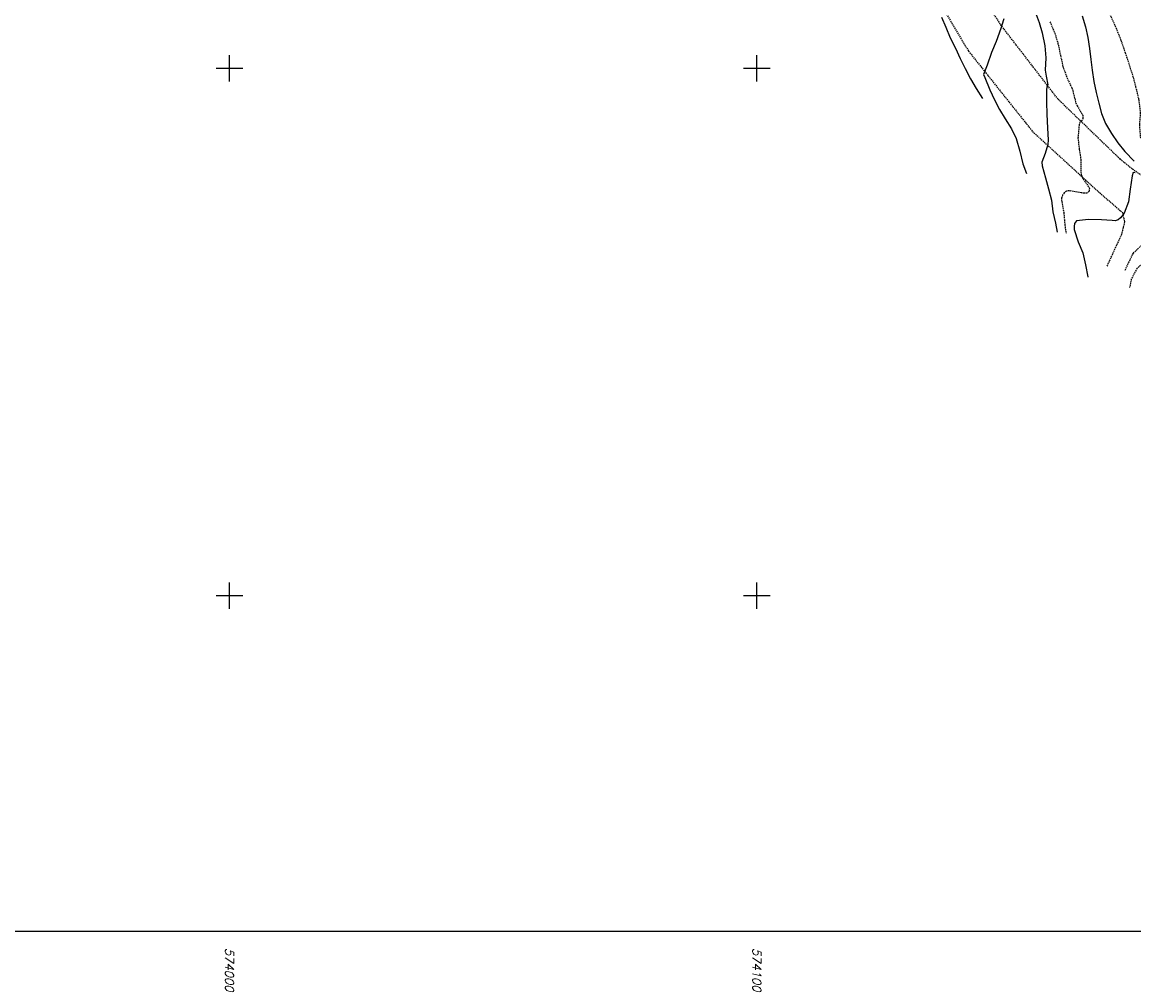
# Model space of a CAD drawing. Extents: x 573479 to 574989, y 161926 to 163436.
# Tile 4 of 256: x 573961 to 574171, y 161926 to 162109. Entities that reach past the tile are written whole.
import ezdxf
from ezdxf.enums import TextEntityAlignment as Align

# ---------------------------------------------------------------- set-up
doc = ezdxf.new("R2010")
doc.units = 0
doc.linetypes.add('HIDDEN', pattern=[0.375, 0.25, -0.125])
for name, color, linetype in [('11', 7, 'CONTINUOUS'), ('12', 7, 'CONTINUOUS'), ('5', 7, 'CONTINUOUS'), ('53', 7, 'CONTINUOUS')]:
    doc.layers.add(name, color=color, linetype=linetype)
doc.styles.add('ITALICT', font='ITALICT', dxfattribs={"height": 0.2})

msp = doc.modelspace()

# ---------------------------------------------------------------- linework, layer by layer
at = {"layer": '11', "color": 1, "linetype": 'CONTINUOUS'}
msp.add_polyline3d([(574152.768, 162110.721, 680.005), (574153.55, 162108.65, 680.005), (574154.126, 162106.688, 680.005), (574154.615, 162104.269, 680.005), (574154.818, 162101.981, 680.005), (574154.7, 162099.645, 680.005), (574154.857, 162098.509, 680.005), (574155.154, 162096.847, 680.005), (574154.981, 162096.503, 680.005), (574154.917, 162095.876, 680.005), (574154.92, 162093.565, 680.005), (574154.965, 162091.313, 680.005), (574155.133, 162088.616, 680.005), (574155.219, 162086.412, 680.005), (574155.177, 162085.543, 680.005), (574154.672, 162083.832, 680.005), (574154.03, 162082.206, 680.005), (574154.103, 162081.503, 680.005), (574154.748, 162079.228, 680.005), (574155.329, 162077.145, 680.005), (574155.908, 162074.993, 680.005), (574156.145, 162072.793, 680.005), (574156.622, 162070.605, 680.005), (574156.958, 162068.912, 680.005)], dxfattribs=at)
at = {"layer": '12', "color": 30, "linetype": 'HIDDEN', "extrusion": (7.07191e-05, -2.94434e-05, 1)}
msp.add_lwpolyline([(574118.030652, 162250.608073), (574119.182652, 162248.544073), (574120.155652, 162246.477073), (574121.215652, 162244.376073), (574122.483652, 162242.458073), (574123.871652, 162240.535073), (574125.064652, 162238.509073), (574126.188652, 162236.486073), (574127.390652, 162234.410073), (574128.381652, 162232.322073), (574129.364652, 162230.264073), (574130.787652, 162228.240073), (574132.015652, 162226.323073), (574132.582652, 162225.451073), (574133.936652, 162223.150073), (574135.040652, 162221.397073), (574136.142652, 162219.595073), (574137.155652, 162217.837073), (574138.249652, 162216.065073), (574139.321652, 162214.274073), (574140.251652, 162212.418073), (574141.495652, 162210.391073), (574142.942652, 162208.445073), (574144.162652, 162206.609073), (574145.931652, 162204.981073), (574146.229652, 162204.390073), (574147.160652, 162202.294073), (574148.172652, 162200.215073), (574149.246652, 162198.484073), (574150.386652, 162196.361073), (574151.238652, 162194.538073), (574152.350652, 162192.476073), (574153.749652, 162190.602073), (574154.917652, 162188.407073), (574156.031652, 162186.395073), (574156.954652, 162184.369073), (574157.370652, 162183.994073), (574157.616652, 162183.344073), (574158.756652, 162181.230073), (574159.795652, 162179.341073), (574161.000652, 162177.365073), (574161.248652, 162176.775073), (574162.304652, 162174.545073), (574163.395652, 162172.463073), (574164.744652, 162170.311073), (574165.989652, 162168.304073), (574167.198652, 162166.167073), (574168.464652, 162164.189073), (574169.421652, 162161.982073), (574170.536652, 162160.010073), (574171.702652, 162158.305073), (574172.879652, 162156.380073), (574173.669652, 162154.260073), (574174.448652, 162152.110073), (574175.411652, 162150.053073), (574176.472652, 162147.952073), (574177.569652, 162145.760073), (574178.838652, 162143.872073), (574178.924652, 162143.238073), (574178.701652, 162142.627073), (574178.385652, 162142.208073), (574178.135652, 162141.158073), (574178.428652, 162140.706073), (574178.902652, 162140.278073), (574179.608652, 162139.111073), (574179.591652, 162138.402073), (574179.416652, 162137.728073), (574179.280652, 162136.533073), (574179.729652, 162134.386073), (574180.231652, 162132.326073), (574180.953652, 162130.258073), (574181.537652, 162128.496073), (574181.966652, 162127.949073), (574183.355652, 162126.056073), (574183.867652, 162124.517073), (574183.784652, 162123.910073), (574183.435652, 162121.822073), (574183.927652, 162119.773073), (574185.146652, 162117.867073), (574186.492652, 162115.655073), (574187.599652, 162113.963073), (574188.901652, 162111.893073), (574190.296652, 162109.910073), (574191.748652, 162108.105073), (574193.401652, 162106.592073), (574194.960652, 162104.712073), (574196.557652, 162103.021073), (574198.487652, 162101.698073), (574200.344652, 162100.538073), (574202.209652, 162099.347073), (574204.119652, 162098.524073), (574206.139652, 162097.738073), (574208.165652, 162096.821073), (574210.104652, 162095.717073), (574212.061653, 162094.833073), (574214.343652, 162094.597073), (574216.388652, 162094.979073), (574218.231652, 162096.120073), (574219.585652, 162097.799073), (574220.995652, 162099.636073), (574222.434652, 162101.452073), (574223.514653, 162103.292073), (574224.884653, 162104.880073), (574226.052653, 162106.657073), (574227.006653, 162108.611073), (574227.320653, 162110.049073), (574227.167653, 162112.066073), (574226.766653, 162114.161073), (574225.810653, 162116.648073), (574224.929653, 162118.482073), (574224.771653, 162119.608073), (574224.972653, 162121.471073), (574224.785653, 162122.088073), (574224.655653, 162124.474073), (574225.686653, 162126.085073), (574227.588653, 162127.434073), (574229.293653, 162128.609073), (574231.337653, 162129.502073), (574233.364653, 162129.936073), (574235.680653, 162130.068073), (574237.964653, 162129.632073), (574240.135653, 162128.599073), (574242.268653, 162127.348073), (574244.174653, 162125.906073), (574244.522653, 162125.323073), (574245.271653, 162123.164073), (574245.730653, 162121.016073), (574245.778653, 162118.853073), (574245.250653, 162116.273073), (574244.606653, 162114.067073), (574243.907653, 162111.692073), (574242.767653, 162109.335073), (574241.698653, 162107.525073), (574241.047653, 162105.369073), (574241.124653, 162103.186073), (574241.201653, 162101.242073), (574241.022653, 162100.759073), (574239.905653, 162098.991073), (574238.117653, 162097.738073), (574236.489653, 162096.209073), (574236.273653, 162095.527073), (574236.317653, 162094.825073), (574236.403653, 162092.352073), (574235.696653, 162090.308073), (574235.699653, 162089.598073), (574235.943653, 162088.918073), (574236.248653, 162088.516073), (574236.655653, 162088.171073), (574238.619653, 162087.477073), (574240.704653, 162087.848073), (574242.960653, 162087.722073), (574244.984653, 162086.766073), (574247.201653, 162085.351073), (574248.976653, 162083.624073), (574250.244653, 162081.455073), (574251.821653, 162079.765073), (574253.795653, 162078.540073), (574254.803653, 162077.942073), (574255.678653, 162077.299073), (574257.713653, 162076.342073), (574259.720653, 162075.455073), (574262.072653, 162074.976073), (574262.424653, 162075.058073)], dxfattribs=at)
at = {"layer": '12', "color": 30, "linetype": 'HIDDEN', "extrusion": (5.25945e-05, -6.38234e-06, 1)}
msp.add_lwpolyline([(574143.69252, 162171.18152), (574144.21252, 162168.70152), (574144.95452, 162166.63252), (574146.20952, 162164.37452), (574147.12852, 162162.47952), (574148.00952, 162160.65552), (574148.95652, 162158.71952), (574149.81152, 162156.74652), (574150.58352, 162154.67752), (574151.21452, 162152.58252), (574151.64652, 162150.51552), (574151.47952, 162147.95152), (574151.65352, 162145.41452), (574152.56752, 162142.85952), (574153.36252, 162140.88852), (574154.07152, 162139.00152), (574154.96452, 162136.68652), (574156.20352, 162134.79952), (574157.54852, 162132.80852), (574159.10452, 162131.10852), (574160.52052, 162129.68552), (574161.78752, 162127.46652), (574162.53152, 162125.44752), (574163.34552, 162122.92652), (574163.81852, 162120.88852), (574164.43952, 162118.51452), (574164.88452, 162116.54652), (574165.59152, 162114.05952), (574166.14252, 162111.97852), (574167.15952, 162109.78952), (574168.11752, 162107.61252), (574169.04852, 162105.25652), (574169.87952, 162102.89452), (574170.69452, 162100.36352), (574171.31152, 162098.44952), (574171.83752, 162096.48852), (574172.42352, 162093.98652), (574172.72352, 162091.60452), (574172.53652, 162089.30052), (574172.70852, 162086.99352), (574174.06752, 162084.82152), (574175.38052, 162083.31152), (574177.26152, 162081.46952), (574179.00052, 162079.84352), (574180.06352, 162077.80352), (574179.99152, 162077.22552), (574179.72352, 162076.76552), (574179.63052, 162076.68952), (574179.85352, 162076.23052), (574180.69552, 162074.14852), (574181.23752, 162072.08752), (574181.09852, 162071.60252), (574180.12552, 162069.66852), (574179.18952, 162067.67352), (574178.91352, 162067.24452), (574178.26752, 162066.30852), (574177.81052, 162066.10552), (574175.89952, 162065.04752), (574173.94352, 162063.57152), (574172.08552, 162062.05152), (574171.01652, 162059.98052), (574170.69852, 162058.44252)], dxfattribs=at)
at = {"layer": '12', "color": 30, "linetype": 'CONTINUOUS'}
for points in [[(574135.044, 162109.651, 682.002), (574135.842, 162107.76, 682.002), (574136.658, 162105.779, 682.002), (574137.674, 162103.83, 682.002), (574138.57, 162101.875, 682.001), (574139.508, 162099.949, 682.001), (574140.504, 162097.981, 682.001), (574141.576, 162096.18, 682.001), (574142.813, 162094.253, 682.001)], [(574146.845, 162109.344, 680.997), (574146.43, 162108.15, 680.997), (574146.267, 162107.556, 680.997), (574145.413, 162105.077, 680.997), (574144.492, 162102.952, 680.997), (574143.673, 162100.592, 680.997), (574143.006, 162098.817, 680.997), (574143.224, 162098.248, 680.997), (574144.177, 162095.932, 680.997), (574145.065, 162094.028, 680.997), (574146.036, 162092.201, 680.997), (574147.07, 162090.431, 680.997), (574148.278, 162088.535, 680.997), (574149.178, 162086.68, 680.997), (574149.856, 162084.244, 680.997), (574150.445, 162081.841, 680.997), (574151.156, 162080.014, 680.997)], [(574161.681, 162109.943, 679.001), (574162.342, 162107.858, 679), (574162.745, 162105.812, 679), (574163.076, 162103.719, 679), (574163.338, 162101.668, 679), (574163.571, 162099.609, 679), (574163.911, 162097.496, 679), (574164.372, 162095.418, 679), (574164.835, 162093.37, 679), (574165.35, 162091.39, 679), (574166.148, 162089.489, 679), (574167.258, 162087.627, 679), (574168.472, 162085.87, 679), (574169.81, 162084.209, 679), (574171.58, 162082.352, 679)], [(574171.747, 162080.165, 679), (574171.369, 162080.219, 679), (574171.176, 162079.617, 679), (574170.789, 162077.041, 679), (574170.469, 162074.682, 679), (574169.677, 162072.522, 679), (574168.994, 162071.647, 679), (574168.55, 162071.274, 679), (574167.952, 162071.066, 679), (574167.384, 162071.118, 679), (574165.358, 162071.235, 679), (574162.9, 162071.318, 679), (574160.599, 162071.045, 679.001), (574160.251, 162070.558, 679.001), (574160.16, 162070.011, 679.001), (574160.177, 162069.41, 679.001), (574160.909, 162067.072, 679.001), (574161.82, 162064.967, 679.001), (574162.356, 162062.736, 679.001), (574162.739, 162060.441, 679.001), (574162.738, 162060.411, 679.001)]]:
    msp.add_polyline3d(points, dxfattribs=at)
at = {"layer": '12', "color": 30, "linetype": 'HIDDEN'}
msp.add_polyline3d([(574155.577, 162108.814, 679.497), (574156.495, 162106.649, 679.497), (574157.102, 162104.715, 679.497), (574157.586, 162102.426, 679.497), (574158.037, 162100.339, 679.497), (574158.797, 162098.229, 679.497), (574159.715, 162096.304, 679.496), (574159.921, 162095.686, 679.496), (574160.467, 162093.445, 679.496), (574160.775, 162092.873, 679.496), (574161.828, 162091.083, 679.496), (574161.845, 162090.482, 679.496), (574161.608, 162090.041, 679.496), (574161.257, 162089.744, 679.496), (574161.106, 162089.2, 679.496), (574160.902, 162086.717, 679.496), (574161.142, 162084.597, 679.496), (574161.455, 162082.555, 679.496), (574161.44, 162080.295, 679.496), (574161.691, 162079.285, 679.496), (574162.147, 162078.648, 679.496), (574163.075, 162077.252, 679.496), (574163.023, 162076.664, 679.496), (574162.57, 162076.331, 679.496), (574162.058, 162076.291, 679.496), (574161.481, 162076.373, 679.496), (574159.236, 162076.768, 679.497), (574158.702, 162076.688, 679.497), (574158.27, 162076.364, 679.497), (574157.983, 162075.915, 679.497), (574157.781, 162075.342, 679.497), (574157.825, 162074.65, 679.497), (574158.2, 162072.656, 679.497), (574158.409, 162070.247, 679.497), (574158.632, 162068.748, 679.497)], dxfattribs=at)
at = {"layer": '5', "color": 7, "linetype": 'CONTINUOUS'}
for p, q in [((574000, 162097.5, 359.084), (574000, 162102.5, 359.084)), ((574100, 162097.5, 359.084), (574100, 162102.5, 359.084)), ((573997.5, 162100, 359.084), (574002.5, 162100, 359.084)), ((574097.5, 162100, 359.084), (574102.5, 162100, 359.084)), ((574000, 161997.5, 359.084), (574000, 162002.5, 359.084)), ((574100, 161997.5, 359.084), (574100, 162002.5, 359.084)), ((573997.5, 162000, 359.084), (574002.5, 162000, 359.084)), ((574097.5, 162000, 359.084), (574102.5, 162000, 359.084))]:
    msp.add_line(p, q, dxfattribs=at)
msp.add_lwpolyline([(573479.135, 163436.383), (573479.135, 161936.383), (574979.135, 161936.383), (574979.135, 163436.383)], close=True, dxfattribs=at)
at = {"layer": '53', "color": 1, "linetype": 'HIDDEN'}
for p, q in [((574146.118, 162108.383, 681.066), (574136.499, 162124.601, 682.382)), ((574129.389, 162121.199, 682.599), (574140.152, 162103.227, 681.327)), ((574157.121, 162094.123, 679.902), (574146.118, 162108.383, 681.066)), ((574140.152, 162103.227, 681.327), (574152.28, 162088.025, 680.202)), ((574168.924, 162082.744, 679.071), (574157.121, 162094.123, 679.902)), ((574152.28, 162088.025, 680.202), (574165.021, 162076.36, 679.338)), ((574170.806, 162081.191, 679.01), (574168.924, 162082.744, 679.071)), ((574174.828, 162078.328, 678.743), (574170.806, 162081.191, 679.01)), ((574165.021, 162076.36, 679.338), (574169.322, 162072.647, 679.102)), ((574169.725, 162070.861, 678.998), (574169.144, 162068.462, 678.842)), ((574169.322, 162072.647, 679.102), (574169.725, 162070.861, 678.998)), ((574169.144, 162068.462, 678.842), (574166.344, 162062.397, 678.698)), ((574171.401, 162064.936, 678.718), (574173.228, 162066.698, 678.757)), ((574169.849, 162061.724, 678.632), (574171.401, 162064.936, 678.718))]:
    msp.add_line(p, q, dxfattribs=at)

# ---------------------------------------------------------------- texts
at = {"layer": '5', "color": 7, "linetype": 'CONTINUOUS', "style": 'ITALICT'}
for s, p in [('574000', (574000, 161933.183, 359.084)), ('574100', (574100, 161933.183, 359.084))]:
    msp.add_text(s, height=1.6, rotation=270, dxfattribs=at).set_placement(p, align=Align.MIDDLE_LEFT)

doc.saveas('drawing.dxf')
